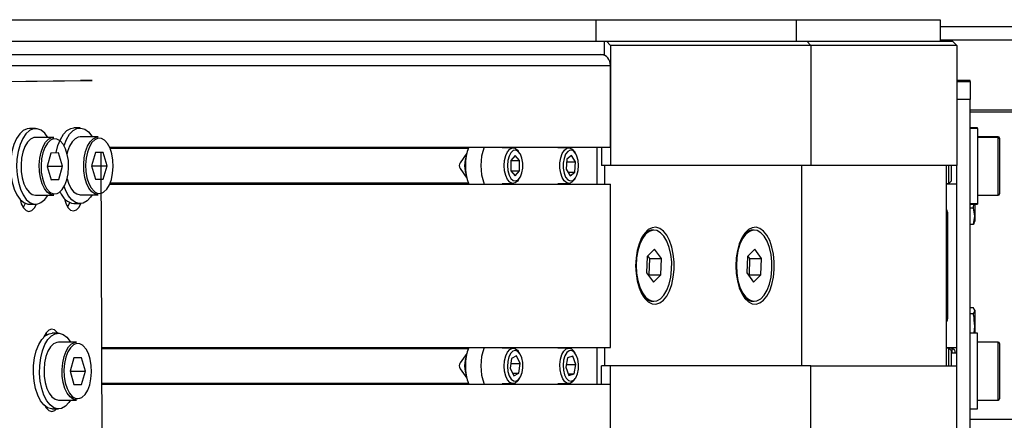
# Model space of a CAD drawing. Header units: millimetres. Extents: x 0 to 420, y 0 to 297.
# Tile 13 of 15: x 271.01 to 282.06, y 236.98 to 241.48. Entities that reach past the tile are written whole.
import ezdxf

# ---------------------------------------------------------------- set-up
doc = ezdxf.new("R2010")
doc.units = ezdxf.units.MM

msp = doc.modelspace()

# ---------------------------------------------------------------- linework, layer by layer
at = {"color": 7, "linetype": 'Continuous', "lineweight": 25}
for p, q in [((264.64986, 241.48329), (277.47486, 241.48329)), ((277.47486, 241.48329), (277.47486, 241.24329)), ((277.47486, 241.48329), (279.72486, 241.48329)), ((279.72486, 241.48329), (279.72486, 241.24329)), ((279.72486, 241.48329), (281.34093, 241.48329)), ((281.34093, 241.48329), (281.34093, 241.24329)), ((283.90793, 241.40363), (281.34093, 241.40363)), ((264.76894, 241.24329), (277.57229, 241.24329)), ((277.57229, 241.09329), (277.57229, 241.24329)), ((277.57229, 241.24329), (277.59394, 241.24329)), ((277.63724, 241.19329), (277.59394, 241.24329)), ((277.59394, 241.24329), (279.84394, 241.24329)), ((279.88724, 241.19329), (279.84394, 241.24329)), ((279.84394, 241.24329), (281.47843, 241.24329)), ((283.90793, 241.25123), (281.34093, 241.25123)), ((281.52843, 241.19329), (281.47843, 241.24329)), ((277.63724, 241.19329), (277.63724, 239.84329)), ((279.88724, 241.19329), (277.63724, 241.19329)), ((279.88724, 241.19329), (279.88724, 239.84329)), ((281.52843, 241.19329), (279.88724, 241.19329)), ((281.52843, 241.19329), (281.52843, 239.84329)), ((264.81224, 241.09329), (277.57229, 241.09329)), ((264.81224, 240.96829), (277.63724, 240.96829)), ((277.63724, 240.05079), (277.63724, 240.96829)), ((270.76225, 240.78761), (271.68723, 240.79901)), ((270.89215, 240.78761), (271.81713, 240.79901)), ((271.81713, 240.79901), (271.68723, 240.79901)), ((281.67843, 240.79901), (281.52843, 240.79901)), ((281.67843, 240.78761), (281.67843, 240.79901)), ((281.52843, 240.78761), (281.67843, 240.78761)), ((281.67843, 240.78761), (281.67843, 240.58638)), ((281.67843, 240.58638), (281.52843, 240.58638)), ((281.67843, 235.47361), (281.67843, 240.58638)), ((281.67843, 240.46829), (282.25343, 240.46829)), ((282.25343, 240.44329), (281.67843, 240.44329)), ((271.18312, 240.26005), (271.11384, 240.26005)), ((271.68311, 240.26622), (271.61383, 240.26622)), ((281.75843, 240.26622), (281.67843, 240.26622)), ((281.75843, 240.26005), (281.67843, 240.26005)), ((281.75843, 240.26005), (281.75843, 240.26622)), ((281.75843, 240.26005), (281.75843, 239.41005)), ((271.38664, 240.16005), (271.18312, 240.16005)), ((271.38664, 240.16005), (271.18312, 240.16005)), ((271.88663, 240.16622), (271.68311, 240.16622)), ((271.88663, 240.16622), (271.68311, 240.16622)), ((281.99343, 240.16622), (281.75843, 240.16622)), ((281.99343, 240.16005), (281.75843, 240.16005)), ((281.99343, 240.16005), (281.99343, 240.16622)), ((281.99343, 239.99581), (281.99343, 240.16005)), ((282.00843, 240.15122), (282.00843, 240.14505)), ((282.00843, 240.14505), (282.00843, 239.98839)), ((272.01383, 240.05079), (277.63724, 240.05079)), ((272.01927, 240.03829), (276.04302, 240.03829)), ((276.54535, 240.04329), (276.42122, 240.04329)), ((277.17035, 240.04329), (277.04622, 240.04329)), ((277.48854, 239.63579), (277.48854, 240.05079)), ((277.53765, 240.05079), (277.53765, 239.84329)), ((271.35587, 239.98452), (271.31303, 239.83398)), ((271.35587, 239.98452), (271.31303, 239.83398)), ((271.44247, 239.98558), (271.35587, 239.98452)), ((271.44247, 239.98558), (271.35587, 239.98452)), ((271.48623, 239.83612), (271.44247, 239.98558)), ((271.48623, 239.83612), (271.44247, 239.98558)), ((271.54189, 240.00198), (271.5364, 239.98093)), ((271.54189, 240.00198), (271.5364, 239.98093)), ((271.85586, 239.99068), (271.81302, 239.84015)), ((271.85586, 239.99068), (271.81302, 239.84015)), ((271.94246, 239.99175), (271.85586, 239.99068)), ((271.94246, 239.99175), (271.85586, 239.99068)), ((271.93351, 235.48748), (271.91963, 239.99147)), ((271.98622, 239.84228), (271.94246, 239.99175)), ((271.98622, 239.84228), (271.94246, 239.99175)), ((276.02626, 239.98283), (275.95068, 239.87595)), ((276.56845, 239.95876), (276.51845, 239.90103)), ((276.61845, 239.90103), (276.56845, 239.95876)), ((276.61849, 239.98482), (276.60309, 240.00659)), ((277.14866, 239.91615), (277.1395, 239.80214)), ((277.2026, 239.9573), (277.14866, 239.91615)), ((277.24739, 239.88444), (277.2026, 239.9573)), ((277.24349, 239.98482), (277.22809, 240.00659)), ((281.99343, 239.51005), (281.99343, 239.99581)), ((282.00843, 239.98839), (282.00843, 239.52505)), ((271.31303, 239.83398), (271.35679, 239.68452)), ((271.31303, 239.83398), (271.35679, 239.68452)), ((271.31364, 239.83612), (271.48623, 239.83612)), ((271.31364, 239.83612), (271.48623, 239.83612)), ((271.44339, 239.68559), (271.48623, 239.83612)), ((271.44339, 239.68559), (271.48623, 239.83612)), ((271.81302, 239.84015), (271.85678, 239.69069)), ((271.81302, 239.84015), (271.85678, 239.69069)), ((271.81363, 239.84228), (271.98622, 239.84228)), ((271.81363, 239.84228), (271.98622, 239.84228)), ((271.94338, 239.69175), (271.98622, 239.84228)), ((271.94338, 239.69175), (271.98622, 239.84228)), ((275.95068, 239.81063), (276.02626, 239.70375)), ((276.51845, 239.90103), (276.51845, 239.78556)), ((276.51845, 239.90103), (276.61845, 239.90103)), ((276.61845, 239.78556), (276.61845, 239.90103)), ((277.1395, 239.80214), (277.18429, 239.72928)), ((277.14611, 239.88444), (277.24739, 239.88444)), ((277.23824, 239.77043), (277.24739, 239.88444)), ((277.63724, 239.84329), (277.53765, 239.84329)), ((277.57515, 239.63579), (277.57515, 239.84329)), ((279.88724, 239.84329), (277.63724, 239.84329)), ((279.78765, 237.59329), (279.78765, 239.84329)), ((281.52843, 239.84329), (279.88724, 239.84329)), ((281.41343, 237.59329), (281.41343, 239.84329)), ((281.43676, 239.64329), (281.43676, 239.84329)), ((281.46343, 239.84329), (281.46343, 239.66996)), ((281.52843, 239.63579), (281.52843, 239.84329)), ((271.85647, 239.69175), (271.94338, 239.69175)), ((271.85647, 239.69175), (271.94338, 239.69175)), ((271.85678, 239.69069), (271.94338, 239.69175)), ((271.85678, 239.69069), (271.94338, 239.69175)), ((276.51845, 239.78556), (276.56845, 239.72782)), ((276.51845, 239.78556), (276.61845, 239.78556)), ((276.56845, 239.72782), (276.61845, 239.78556)), ((276.60309, 239.67999), (276.61849, 239.70177)), ((277.159, 239.77043), (277.23824, 239.77043)), ((277.18429, 239.72928), (277.23824, 239.77043)), ((277.22809, 239.67999), (277.24349, 239.70177)), ((271.35648, 239.68559), (271.44339, 239.68559)), ((271.35648, 239.68559), (271.44339, 239.68559)), ((271.35679, 239.68452), (271.44339, 239.68559)), ((271.35679, 239.68452), (271.44339, 239.68559)), ((272.0157, 239.63579), (277.63724, 239.63579)), ((272.02095, 239.64829), (276.04302, 239.64829)), ((276.42122, 239.64329), (276.54535, 239.64329)), ((277.04622, 239.64329), (277.17035, 239.64329)), ((277.63724, 237.80079), (277.63724, 239.63579)), ((281.41343, 239.64329), (281.43676, 239.64329)), ((281.52843, 239.63579), (281.41343, 239.63579)), ((281.43676, 239.64329), (281.46343, 239.66996)), ((281.52843, 237.80079), (281.52843, 239.63579)), ((271.18312, 239.51005), (271.38664, 239.51005)), ((271.18312, 239.51005), (271.38664, 239.51005)), ((271.68311, 239.51622), (271.88663, 239.51622)), ((271.68311, 239.51622), (271.88663, 239.51622)), ((281.75843, 239.51005), (281.99343, 239.51005)), ((271.11384, 239.41005), (271.18312, 239.41005)), ((271.61383, 239.41622), (271.68311, 239.41622)), ((281.67843, 239.41622), (281.75843, 239.41622)), ((281.67843, 239.41005), (281.75843, 239.41005)), ((281.71435, 239.36572), (281.67843, 239.36572)), ((281.71435, 239.36572), (281.71934, 239.41622)), ((281.72843, 239.27452), (281.71435, 239.36572)), ((281.72843, 239.41005), (281.72843, 239.27452)), ((281.42843, 238.13829), (281.42843, 239.29829)), ((281.71435, 239.18332), (281.72843, 239.27452)), ((281.72843, 239.27452), (281.72843, 239.21829)), ((281.71435, 239.18332), (281.67843, 239.18332)), ((281.72208, 239.20084), (281.72843, 239.21829)), ((278.12682, 239.11829), (278.1095, 239.11829)), ((279.25182, 239.11829), (279.2345, 239.11829)), ((278.05049, 238.82235), (278.0436, 238.63811)), ((278.13371, 238.90253), (278.05049, 238.82235)), ((278.08014, 238.79848), (278.0576, 238.8292)), ((278.21004, 238.79848), (278.13371, 238.90253)), ((279.17549, 238.82235), (279.1686, 238.63811)), ((279.25871, 238.90253), (279.17549, 238.82235)), ((279.20514, 238.79848), (279.1826, 238.8292)), ((279.33504, 238.79848), (279.25871, 238.90253)), ((278.07325, 238.61424), (278.08014, 238.79848)), ((278.08014, 238.79848), (278.21004, 238.79848)), ((278.20315, 238.61424), (278.21004, 238.79848)), ((279.19825, 238.61424), (279.20514, 238.79848)), ((279.20514, 238.79848), (279.33504, 238.79848)), ((279.32815, 238.61424), (279.33504, 238.79848)), ((278.0436, 238.63811), (278.11993, 238.53405)), ((278.06614, 238.60739), (278.07325, 238.61424)), ((278.07325, 238.61424), (278.20315, 238.61424)), ((278.11993, 238.53405), (278.20315, 238.61424)), ((279.1686, 238.63811), (279.24493, 238.53405)), ((279.19114, 238.60739), (279.19825, 238.61424)), ((279.19825, 238.61424), (279.32815, 238.61424)), ((279.24493, 238.53405), (279.32815, 238.61424)), ((278.1095, 238.31829), (278.12682, 238.31829)), ((279.2345, 238.31829), (279.25182, 238.31829)), ((281.71435, 238.24503), (281.67843, 238.24503)), ((281.71435, 238.17782), (281.67843, 238.17782)), ((281.72843, 238.21142), (281.71435, 238.24503)), ((281.71435, 238.17782), (281.72843, 238.21142)), ((281.72843, 238.21829), (281.72548, 238.2264)), ((281.72843, 238.21829), (281.72843, 238.21142)), ((281.72843, 238.21142), (281.72843, 238.03945)), ((281.72176, 237.9591), (281.72843, 238.03945)), ((281.72843, 238.03945), (281.72843, 237.9591)), ((271.29894, 237.96154), (271.31022, 237.94139)), ((271.44022, 237.9591), (271.37094, 237.9591)), ((271.44022, 237.9591), (271.37094, 237.9591)), ((281.75843, 237.9591), (281.67843, 237.9591)), ((281.75843, 237.41967), (281.75843, 237.9591)), ((271.64374, 237.8591), (271.44022, 237.8591)), ((271.64374, 237.8591), (271.44022, 237.8591)), ((281.99343, 237.8591), (281.75843, 237.8591)), ((281.99343, 237.6966), (281.99343, 237.8591)), ((282.00843, 237.8441), (282.00843, 237.6891)), ((271.92638, 237.80079), (277.63724, 237.80079)), ((271.92642, 237.78829), (276.04302, 237.78829)), ((276.02626, 237.73283), (275.95068, 237.62595)), ((276.54535, 237.79329), (276.42122, 237.79329)), ((276.58479, 237.70404), (276.52866, 237.67697)), ((276.62457, 237.62037), (276.58479, 237.70404)), ((276.61849, 237.73482), (276.60309, 237.75659)), ((277.17035, 237.79329), (277.04622, 237.79329)), ((277.21488, 237.70051), (277.15773, 237.68402)), ((277.25059, 237.60979), (277.21488, 237.70051)), ((277.24349, 237.73482), (277.22809, 237.75659)), ((277.48854, 237.38579), (277.48854, 237.80079)), ((277.57515, 237.59329), (277.57515, 237.80079)), ((281.41343, 237.80079), (281.52843, 237.80079)), ((281.43676, 237.79329), (281.41343, 237.79329)), ((281.42843, 237.80079), (281.42843, 237.79329)), ((281.46343, 237.76663), (281.43676, 237.79329)), ((281.47676, 237.79329), (281.43676, 237.79329)), ((281.43676, 237.71123), (281.43676, 237.79329)), ((281.43676, 237.59329), (281.43676, 237.71123)), ((281.46343, 237.76663), (281.46343, 237.69551)), ((281.52843, 237.7341), (281.46343, 237.7341)), ((281.50343, 237.76663), (281.47676, 237.79329)), ((281.47676, 237.7341), (281.47676, 237.79329)), ((281.50343, 237.76663), (281.50343, 237.7341)), ((281.52843, 237.59329), (281.52843, 237.80079)), ((271.61343, 237.6841), (271.57012, 237.5341)), ((271.61343, 237.6841), (271.57012, 237.5341)), ((271.70003, 237.6841), (271.61343, 237.6841)), ((271.70003, 237.6841), (271.61343, 237.6841)), ((271.74333, 237.5341), (271.70003, 237.6841)), ((271.74333, 237.5341), (271.70003, 237.6841)), ((276.52866, 237.67697), (276.51232, 237.56622)), ((276.52031, 237.62037), (276.62457, 237.62037)), ((276.60824, 237.50962), (276.62457, 237.62037)), ((277.15773, 237.68402), (277.13631, 237.5768)), ((277.1429, 237.60979), (277.25059, 237.60979)), ((277.22916, 237.50257), (277.25059, 237.60979)), ((277.53765, 237.38579), (277.53765, 237.59329)), ((277.63724, 237.59329), (277.53765, 237.59329)), ((277.63724, 236.24329), (277.63724, 237.59329)), ((279.88724, 237.59329), (277.63724, 237.59329)), ((279.88724, 236.24329), (279.88724, 237.59329)), ((279.88724, 237.59329), (281.52843, 237.59329)), ((281.46343, 237.69551), (281.46343, 237.59329)), ((281.52843, 236.24329), (281.52843, 237.59329)), ((281.99343, 237.2091), (281.99343, 237.6966)), ((282.00843, 237.6891), (282.00843, 237.2241)), ((271.57012, 237.5341), (271.61343, 237.3841)), ((271.57012, 237.5341), (271.74333, 237.5341)), ((271.57012, 237.5341), (271.61343, 237.3841)), ((271.57012, 237.5341), (271.74333, 237.5341)), ((271.70003, 237.3841), (271.74333, 237.5341)), ((271.70003, 237.3841), (271.74333, 237.5341)), ((275.95068, 237.56063), (276.02626, 237.45375)), ((276.51232, 237.56622), (276.55211, 237.48254)), ((276.53924, 237.50962), (276.60824, 237.50962)), ((276.55211, 237.48254), (276.60824, 237.50962)), ((277.13631, 237.5768), (277.17202, 237.48607)), ((277.16553, 237.50257), (277.22916, 237.50257)), ((277.17202, 237.48607), (277.22916, 237.50257)), ((271.61343, 237.3841), (271.70003, 237.3841)), ((271.61343, 237.3841), (271.70003, 237.3841)), ((271.92762, 237.39829), (276.04302, 237.39829)), ((271.92766, 237.38579), (277.63724, 237.38579)), ((276.42122, 237.39329), (276.54535, 237.39329)), ((276.60309, 237.42999), (276.61849, 237.45177)), ((277.04622, 237.39329), (277.17035, 237.39329)), ((277.22809, 237.42999), (277.24349, 237.45177)), ((277.63724, 236.46829), (277.63724, 237.38579)), ((281.75843, 237.1091), (281.75843, 237.41967)), ((271.44022, 237.2091), (271.64374, 237.2091)), ((271.44022, 237.2091), (271.64374, 237.2091)), ((281.75843, 237.2091), (281.99343, 237.2091)), ((271.30394, 237.13078), (271.30048, 237.12521)), ((271.37094, 237.1091), (271.44022, 237.1091)), ((271.37094, 237.1091), (271.44022, 237.1091)), ((281.67843, 237.1091), (281.75843, 237.1091)), ((281.67843, 236.99329), (282.25343, 236.99329))]:
    msp.add_line(p, q, dxfattribs=at)
at = {"color": 7, "linetype": 'Continuous', "lineweight": 25, "flags": 128}
for points in [[(271.11384, 240.26005), (271.08858, 240.25704), (271.04526, 240.23731), (271.00494, 240.2), (270.96938, 240.14674), (270.94014, 240.07986), (270.91848, 240.00228), (270.90537, 239.91739), (270.90136, 239.82891), (270.90665, 239.74069), (270.92098, 239.65659), (270.94375, 239.5803), (270.97395, 239.51514), (271.01026, 239.46396), (271.05111, 239.429), (271.09469, 239.41178), (271.11384, 239.41005)], [(271.32006, 240.16005), (271.2867, 240.20615), (271.24586, 240.24111), (271.20228, 240.25832), (271.15786, 240.25704), (271.11454, 240.23731), (271.07422, 240.2), (271.03867, 240.14674), (271.00942, 240.07986), (270.98777, 240.00228), (270.97465, 239.91739), (270.97065, 239.82891), (270.97593, 239.74069), (270.99027, 239.65659), (271.01303, 239.5803), (271.04323, 239.51514), (271.07955, 239.46396), (271.12039, 239.429), (271.16397, 239.41178), (271.20839, 239.41307), (271.20839, 239.41307)], [(271.4139, 239.98523), (271.41464, 239.98922), (271.43437, 240.06882), (271.46196, 240.13847), (271.49618, 240.19513), (271.53554, 240.23632), (271.57832, 240.26024), (271.61383, 240.26622)], [(271.50286, 240.0663), (271.50366, 240.06882), (271.53124, 240.13847), (271.56546, 240.19513), (271.60482, 240.23632), (271.6476, 240.26024), (271.69194, 240.26585), (271.73589, 240.2529), (271.77753, 240.22196), (271.81505, 240.17438), (271.82005, 240.16622)], [(271.18312, 240.16005), (271.16326, 240.15762), (271.12661, 240.13976), (271.09299, 240.10548), (271.06424, 240.05662), (271.0419, 239.99581)], [(271.18312, 240.16005), (271.16326, 240.15762), (271.12661, 240.13976), (271.09299, 240.10548), (271.06424, 240.05662), (271.0419, 239.99581)], [(271.24541, 239.99581), (271.26776, 240.05662), (271.29651, 240.10548), (271.33012, 240.13976), (271.36678, 240.15762), (271.38664, 240.16005)], [(271.24541, 239.99581), (271.26776, 240.05662), (271.29651, 240.10548), (271.33012, 240.13976), (271.36678, 240.15762), (271.38664, 240.16005)], [(271.45886, 240.12152), (271.42355, 240.14134), (271.38621, 240.14389), (271.34964, 240.12849), (271.31598, 240.09603), (271.28718, 240.04841), (271.26492, 239.98839)], [(271.45886, 240.12152), (271.42355, 240.14134), (271.38621, 240.14389), (271.34964, 240.12849), (271.31598, 240.09603), (271.28718, 240.04841), (271.26492, 239.98839)], [(271.68311, 240.16622), (271.66326, 240.16378), (271.6266, 240.14593), (271.59298, 240.11164), (271.56423, 240.06278), (271.54189, 240.00198)], [(271.68311, 240.16622), (271.66326, 240.16378), (271.6266, 240.14593), (271.59298, 240.11164), (271.56423, 240.06278), (271.54189, 240.00198)], [(271.7454, 240.00198), (271.76775, 240.06278), (271.7965, 240.11164), (271.83011, 240.14593), (271.86677, 240.16378), (271.88663, 240.16622)], [(271.7454, 240.00198), (271.76775, 240.06278), (271.7965, 240.11164), (271.83011, 240.14593), (271.86677, 240.16378), (271.88663, 240.16622)], [(271.95886, 240.12769), (271.92354, 240.1475), (271.8862, 240.15005), (271.84963, 240.13465), (271.81597, 240.1022), (271.78718, 240.05458), (271.76491, 239.99456)], [(271.95886, 240.12769), (271.92354, 240.1475), (271.8862, 240.15005), (271.84963, 240.13465), (271.81597, 240.1022), (271.78718, 240.05458), (271.76491, 239.99456)], [(271.44723, 239.54003), (271.44962, 239.54162), (271.48328, 239.57407), (271.51208, 239.62169), (271.53434, 239.68171), (271.54877, 239.75064), (271.55454, 239.82448), (271.5513, 239.89893), (271.53925, 239.96967), (271.51909, 240.03259), (271.49198, 240.08402), (271.45951, 240.12099), (271.45886, 240.12152)], [(271.44723, 239.54003), (271.44962, 239.54162), (271.48328, 239.57407), (271.51208, 239.62169), (271.53434, 239.68171), (271.54877, 239.75064), (271.55454, 239.82448), (271.5513, 239.89893), (271.53925, 239.96967), (271.51909, 240.03259), (271.49198, 240.08402), (271.45951, 240.12099), (271.45886, 240.12152)], [(271.94722, 239.54619), (271.94961, 239.54778), (271.98327, 239.58023), (272.01207, 239.62785), (272.03433, 239.68787), (272.04876, 239.75681), (272.05453, 239.83064), (272.05129, 239.90509), (272.03924, 239.97583), (272.01908, 240.03875), (271.99197, 240.09019), (271.9595, 240.12715), (271.95886, 240.12769)], [(271.94722, 239.54619), (271.94961, 239.54778), (271.98327, 239.58023), (272.01207, 239.62785), (272.03433, 239.68787), (272.04876, 239.75681), (272.05453, 239.83064), (272.05129, 239.90509), (272.03924, 239.97583), (272.01908, 240.03875), (271.99197, 240.09019), (271.9595, 240.12715), (271.95886, 240.12769)], [(276.44535, 239.84329), (276.4498, 239.90224), (276.46273, 239.95596), (276.48301, 239.99966), (276.50882, 240.02947), (276.53788, 240.04273), (276.56761, 240.03828), (276.59535, 240.0165), (276.60309, 240.00659)], [(277.07162, 239.875), (277.08068, 239.9318), (277.09771, 239.98073), (277.12119, 240.01745), (277.14904, 240.0387), (277.17879, 240.04258), (277.20778, 240.02876), (277.22809, 240.00659)], [(271.0419, 239.99581), (271.02717, 239.92634), (271.02084, 239.85195), (271.02327, 239.77664), (271.03431, 239.70449), (271.05338, 239.63937), (271.07944, 239.5848), (271.11109, 239.54373), (271.14662, 239.51836), (271.18312, 239.51005)], [(271.0419, 239.99581), (271.02717, 239.92634), (271.02084, 239.85195), (271.02327, 239.77664), (271.03431, 239.70449), (271.05338, 239.63937), (271.07944, 239.5848), (271.11109, 239.54373), (271.14662, 239.51836), (271.18312, 239.51005)], [(271.38664, 239.51005), (271.35014, 239.51836), (271.31461, 239.54373), (271.28296, 239.5848), (271.2569, 239.63937), (271.23783, 239.70449), (271.22679, 239.77664), (271.22436, 239.85195), (271.23068, 239.92634), (271.24541, 239.99581)], [(271.38664, 239.51005), (271.35014, 239.51836), (271.31461, 239.54373), (271.28296, 239.5848), (271.2569, 239.63937), (271.23783, 239.70449), (271.22679, 239.77664), (271.22436, 239.85195), (271.23068, 239.92634), (271.24541, 239.99581)], [(271.26492, 239.98839), (271.25049, 239.91946), (271.24472, 239.84563), (271.24796, 239.77117), (271.26001, 239.70043), (271.28017, 239.63752), (271.30728, 239.58608), (271.33976, 239.54912), (271.35412, 239.53872)], [(271.26492, 239.98839), (271.25049, 239.91946), (271.24472, 239.84563), (271.24796, 239.77117), (271.26001, 239.70043), (271.28017, 239.63752), (271.30728, 239.58608), (271.33976, 239.54912), (271.35412, 239.53872)], [(271.88663, 239.51622), (271.85013, 239.52452), (271.8146, 239.54989), (271.78295, 239.59097), (271.75689, 239.64554), (271.73782, 239.71065), (271.72678, 239.78281), (271.72435, 239.85811), (271.73067, 239.93251), (271.7454, 240.00198)], [(271.88663, 239.51622), (271.85013, 239.52452), (271.8146, 239.54989), (271.78295, 239.59097), (271.75689, 239.64554), (271.73782, 239.71065), (271.72678, 239.78281), (271.72435, 239.85811), (271.73067, 239.93251), (271.7454, 240.00198)], [(271.76491, 239.99456), (271.75048, 239.92563), (271.74471, 239.85179), (271.74795, 239.77734), (271.76, 239.7066), (271.78016, 239.64368), (271.80727, 239.59225), (271.83975, 239.55528), (271.85411, 239.54488)], [(271.76491, 239.99456), (271.75048, 239.92563), (271.74471, 239.85179), (271.74795, 239.77734), (271.76, 239.7066), (271.78016, 239.64368), (271.80727, 239.59225), (271.83975, 239.55528), (271.85411, 239.54488)], [(276.48178, 239.84329), (276.48648, 239.78701), (276.50006, 239.73683), (276.52105, 239.69818), (276.54717, 239.67526), (276.57561, 239.67055), (276.60326, 239.68456), (276.62715, 239.71577), (276.64467, 239.76079), (276.65393, 239.81476), (276.65393, 239.87182), (276.64467, 239.92579), (276.62715, 239.97082), (276.60326, 240.00203), (276.57561, 240.01603), (276.54717, 240.01132), (276.52105, 239.9884), (276.50006, 239.94976), (276.48648, 239.89957), (276.48178, 239.84329)], [(277.10788, 239.87077), (277.10805, 239.81372), (277.11748, 239.75986), (277.13514, 239.71505), (277.15912, 239.68414), (277.18682, 239.67047), (277.21524, 239.67553), (277.24129, 239.69877), (277.26217, 239.73767), (277.27559, 239.78802), (277.28011, 239.84435), (277.27525, 239.90058), (277.26151, 239.95059), (277.24041, 239.98898), (277.21421, 240.01158), (277.18576, 240.01594), (277.15815, 240.0016), (277.13436, 239.9701), (277.11698, 239.92486), (277.10788, 239.87077)], [(276.60309, 239.67999), (276.59535, 239.67009), (276.56761, 239.64831), (276.53788, 239.64385), (276.50882, 239.65712), (276.48301, 239.68693), (276.46273, 239.73063), (276.4498, 239.78434), (276.44535, 239.84329)], [(277.22809, 239.67999), (277.20599, 239.65642), (277.17687, 239.64372), (277.14716, 239.64874), (277.11952, 239.67106), (277.0964, 239.70868), (277.07984, 239.75825), (277.07133, 239.81539), (277.07162, 239.875)], [(271.53795, 239.69516), (271.55337, 239.64554), (271.57943, 239.59097), (271.61108, 239.54989), (271.64662, 239.52452), (271.68311, 239.51622)], [(271.53795, 239.69516), (271.55337, 239.64554), (271.57943, 239.59097), (271.61108, 239.54989), (271.64662, 239.52452), (271.68311, 239.51622)], [(271.82005, 239.51622), (271.80077, 239.48731), (271.76141, 239.44611), (271.71863, 239.42219), (271.67429, 239.41658), (271.63034, 239.42953), (271.5887, 239.46047), (271.55118, 239.50806), (271.51943, 239.5702), (271.50535, 239.60835)], [(271.50907, 239.47145), (271.52292, 239.42045), (271.54657, 239.37373), (271.57628, 239.34392), (271.60915, 239.33392), (271.64195, 239.34473), (271.67147, 239.37527), (271.69263, 239.41664)], [(271.00908, 239.46529), (271.02293, 239.41429), (271.04658, 239.36757), (271.07629, 239.33775), (271.10916, 239.32776), (271.14196, 239.33856), (271.17148, 239.36911), (271.19264, 239.41048)], [(271.06646, 239.42075), (271.06494, 239.41641), (271.04355, 239.37208)], [(271.56645, 239.42692), (271.56493, 239.42257), (271.54354, 239.37825)], [(277.9214, 238.71829), (277.92582, 238.63123), (277.93892, 238.54773), (277.96016, 238.47122), (277.98866, 238.40482), (278.02326, 238.35125), (278.06254, 238.31271), (278.1049, 238.29078), (278.1486, 238.28635), (278.19185, 238.2996), (278.23288, 238.32999), (278.27001, 238.37628), (278.30173, 238.43657), (278.32672, 238.5084), (278.34398, 238.58882), (278.35279, 238.67454), (278.35279, 238.76205), (278.34398, 238.84777), (278.32672, 238.92819), (278.30173, 239.00001), (278.27001, 239.0603), (278.23288, 239.10659), (278.19185, 239.13699), (278.1486, 239.15024), (278.1049, 239.1458), (278.06254, 239.12387), (278.02326, 239.08533), (277.98866, 239.03177), (277.96016, 238.96537), (277.93892, 238.88885), (277.92582, 238.80535), (277.9214, 238.71829)], [(279.0464, 238.71829), (279.05082, 238.63123), (279.06392, 238.54773), (279.08516, 238.47122), (279.11366, 238.40482), (279.14826, 238.35125), (279.18754, 238.31271), (279.2299, 238.29078), (279.2736, 238.28635), (279.31685, 238.2996), (279.35788, 238.32999), (279.39501, 238.37628), (279.42673, 238.43657), (279.45172, 238.5084), (279.46898, 238.58882), (279.47779, 238.67454), (279.47779, 238.76205), (279.46898, 238.84777), (279.45172, 238.92819), (279.42673, 239.00001), (279.39501, 239.0603), (279.35788, 239.10659), (279.31685, 239.13699), (279.2736, 239.15024), (279.2299, 239.1458), (279.18754, 239.12387), (279.14826, 239.08533), (279.11366, 239.03177), (279.08516, 238.96537), (279.06392, 238.88885), (279.05082, 238.80535), (279.0464, 238.71829)], [(278.23946, 239.04882), (278.2013, 239.08952), (278.15966, 239.11286), (278.11648, 239.11776), (278.07379, 239.10397), (278.03357, 239.07215), (277.99772, 239.02379), (277.9679, 238.96114), (277.94551, 238.88713), (277.9316, 238.80523), (277.92682, 238.71927), (277.93139, 238.63326), (277.9451, 238.55122), (277.96731, 238.477), (277.99697, 238.41406), (278.03271, 238.36535), (278.07285, 238.33313), (278.11551, 238.31893), (278.1587, 238.32341), (278.2004, 238.34634), (278.23866, 238.38667), (278.27169, 238.44251), (278.29794, 238.51124), (278.3162, 238.58965), (278.3256, 238.67408), (278.3257, 238.76057), (278.31651, 238.84509), (278.29844, 238.92368), (278.27236, 238.99266), (278.23946, 239.04882)], [(279.36446, 239.04882), (279.3263, 239.08952), (279.28466, 239.11286), (279.24148, 239.11776), (279.19879, 239.10397), (279.15857, 239.07215), (279.12272, 239.02379), (279.0929, 238.96114), (279.07051, 238.88713), (279.0566, 238.80523), (279.05182, 238.71927), (279.05639, 238.63326), (279.0701, 238.55122), (279.09231, 238.477), (279.12197, 238.41406), (279.15771, 238.36535), (279.19785, 238.33313), (279.24051, 238.31893), (279.2837, 238.32341), (279.3254, 238.34634), (279.36366, 238.38667), (279.39669, 238.44251), (279.42294, 238.51124), (279.4412, 238.58965), (279.4506, 238.67408), (279.4507, 238.76057), (279.44151, 238.84509), (279.42344, 238.92368), (279.39736, 238.99266), (279.36446, 239.04882)], [(271.16629, 237.41967), (271.15886, 237.50727), (271.16071, 237.59605), (271.17174, 237.68211), (271.19148, 237.76171), (271.21906, 237.83136), (271.25328, 237.88801), (271.29264, 237.92921), (271.33543, 237.95313), (271.37094, 237.9591)], [(271.16629, 237.41967), (271.15886, 237.50727), (271.16071, 237.59605), (271.17174, 237.68211), (271.19148, 237.76171), (271.21906, 237.83136), (271.25328, 237.88801), (271.29264, 237.92921), (271.33543, 237.95313), (271.37094, 237.9591)], [(271.23557, 237.41967), (271.22814, 237.50727), (271.22999, 237.59605), (271.24102, 237.68211), (271.26076, 237.76171), (271.28834, 237.83136), (271.32256, 237.88801), (271.36193, 237.92921), (271.40471, 237.95313), (271.44905, 237.95874), (271.493, 237.94579), (271.53464, 237.91485), (271.57216, 237.86726), (271.57715, 237.8591)], [(271.23557, 237.41967), (271.22814, 237.50727), (271.22999, 237.59605), (271.24102, 237.68211), (271.26076, 237.76171), (271.28834, 237.83136), (271.32256, 237.88801), (271.36193, 237.92921), (271.40471, 237.95313), (271.44905, 237.95874), (271.493, 237.94579), (271.53464, 237.91485), (271.57216, 237.86726), (271.57715, 237.8591)], [(271.43039, 237.9591), (271.42581, 237.96605), (271.3961, 237.99587), (271.36323, 238.00586), (271.33043, 237.99506), (271.30091, 237.96451), (271.27755, 237.91721), (271.27681, 237.91514)], [(271.44022, 237.8591), (271.42136, 237.85691), (271.38464, 237.8395), (271.35093, 237.80564), (271.32202, 237.75713), (271.29949, 237.6966)], [(271.44022, 237.8591), (271.42136, 237.85691), (271.38464, 237.8395), (271.35093, 237.80564), (271.32202, 237.75713), (271.29949, 237.6966)], [(271.50301, 237.6966), (271.52554, 237.75713), (271.55444, 237.80564), (271.58816, 237.8395), (271.62487, 237.85691), (271.64374, 237.8591)], [(271.50301, 237.6966), (271.52554, 237.75713), (271.55444, 237.80564), (271.58816, 237.8395), (271.62487, 237.85691), (271.64374, 237.8591)], [(271.71652, 237.82011), (271.68159, 237.84009), (271.64425, 237.8431), (271.60764, 237.82815), (271.57388, 237.79611), (271.54494, 237.74885), (271.52249, 237.6891)], [(271.71652, 237.82011), (271.68159, 237.84009), (271.64425, 237.8431), (271.60764, 237.82815), (271.57388, 237.79611), (271.54494, 237.74885), (271.52249, 237.6891)], [(271.70362, 237.23863), (271.70581, 237.24006), (271.73957, 237.2721), (271.76851, 237.31936), (271.79096, 237.3791), (271.80561, 237.44786), (271.8116, 237.52162), (271.80859, 237.59611), (271.79676, 237.667), (271.77679, 237.73016), (271.74984, 237.78193), (271.71748, 237.8193), (271.71652, 237.82011)], [(271.70362, 237.23863), (271.70581, 237.24006), (271.73957, 237.2721), (271.76851, 237.31936), (271.79096, 237.3791), (271.80561, 237.44786), (271.8116, 237.52162), (271.80859, 237.59611), (271.79676, 237.667), (271.77679, 237.73016), (271.74984, 237.78193), (271.71748, 237.8193), (271.71652, 237.82011)], [(276.44944, 237.64989), (276.46204, 237.70392), (276.48205, 237.74811), (276.50768, 237.77855), (276.53666, 237.79253), (276.56641, 237.78881), (276.59429, 237.76771), (276.60309, 237.75659)], [(276.48532, 237.64234), (276.48186, 237.5857), (276.48779, 237.52989), (276.50245, 237.48094), (276.52427, 237.44417), (276.55087, 237.42356), (276.57938, 237.42134), (276.6067, 237.43776), (276.62988, 237.47103), (276.6464, 237.51755), (276.65448, 237.57227), (276.65323, 237.62928), (276.64279, 237.68238), (276.6243, 237.72583), (276.59975, 237.75492), (276.57182, 237.76649), (276.54352, 237.7593), (276.51792, 237.73411), (276.49779, 237.69367), (276.48532, 237.64234)], [(277.0775, 237.66752), (277.09256, 237.71897), (277.11454, 237.75924), (277.14148, 237.78477), (277.17098, 237.79329), (277.20043, 237.78403), (277.2272, 237.75783), (277.22809, 237.75659)], [(277.11297, 237.65763), (277.10689, 237.60188), (277.11018, 237.5452), (277.1225, 237.49374), (277.14251, 237.45306), (277.16804, 237.42758), (277.19632, 237.42005), (277.22429, 237.4313), (277.24892, 237.46011), (277.26753, 237.50334), (277.27812, 237.55633), (277.27953, 237.61332), (277.27162, 237.66814), (277.25523, 237.71485), (277.23215, 237.74838), (277.20487, 237.76511), (277.17636, 237.76322), (277.1497, 237.74292), (277.12778, 237.7064), (277.11297, 237.65763)], [(271.29949, 237.6966), (271.28455, 237.62731), (271.278, 237.553), (271.28019, 237.47767), (271.29101, 237.40538), (271.30988, 237.34003), (271.33577, 237.28514), (271.36729, 237.24367), (271.40275, 237.21786), (271.44022, 237.2091)], [(271.29949, 237.6966), (271.28455, 237.62731), (271.278, 237.553), (271.28019, 237.47767), (271.29101, 237.40538), (271.30988, 237.34003), (271.33577, 237.28514), (271.36729, 237.24367), (271.40275, 237.21786), (271.44022, 237.2091)], [(271.64374, 237.2091), (271.60626, 237.21786), (271.57081, 237.24367), (271.53928, 237.28514), (271.51339, 237.34003), (271.49453, 237.40538), (271.48371, 237.47767), (271.48151, 237.553), (271.48806, 237.62731), (271.50301, 237.6966)], [(271.64374, 237.2091), (271.60626, 237.21786), (271.57081, 237.24367), (271.53928, 237.28514), (271.51339, 237.34003), (271.49453, 237.40538), (271.48371, 237.47767), (271.48151, 237.553), (271.48806, 237.62731), (271.50301, 237.6966)], [(271.52249, 237.6891), (271.50785, 237.62035), (271.50185, 237.54659), (271.50486, 237.4721), (271.51669, 237.40121), (271.53666, 237.33805), (271.56361, 237.28628), (271.59597, 237.24891), (271.61173, 237.23745)], [(271.52249, 237.6891), (271.50785, 237.62035), (271.50185, 237.54659), (271.50486, 237.4721), (271.51669, 237.40121), (271.53666, 237.33805), (271.56361, 237.28628), (271.59597, 237.24891), (271.61173, 237.23745)], [(276.60309, 237.42999), (276.59642, 237.42133), (276.5688, 237.39887), (276.53911, 237.39368), (276.50997, 237.40623), (276.48397, 237.4354), (276.46343, 237.47861), (276.45017, 237.532), (276.44536, 237.59083), (276.44944, 237.64989)], [(277.22809, 237.42999), (277.21318, 237.41256), (277.18464, 237.39534), (277.15483, 237.39572), (277.1264, 237.41364), (277.10188, 237.44754), (277.08344, 237.49438), (277.07272, 237.55001), (277.07068, 237.60949), (277.0775, 237.66752)], [(271.37094, 237.1091), (271.36211, 237.10947), (271.31816, 237.12242), (271.27652, 237.15336), (271.239, 237.20094), (271.20725, 237.26309), (271.18265, 237.33707), (271.16629, 237.41967)], [(271.37094, 237.1091), (271.36211, 237.10947), (271.31816, 237.12242), (271.27652, 237.15336), (271.239, 237.20094), (271.20725, 237.26309), (271.18265, 237.33707), (271.16629, 237.41967)], [(271.57715, 237.2091), (271.55788, 237.18019), (271.51851, 237.139), (271.47573, 237.11508), (271.43139, 237.10947), (271.38744, 237.12242), (271.3458, 237.15336), (271.30828, 237.20094), (271.27653, 237.26309), (271.25194, 237.33707), (271.23557, 237.41967)], [(271.57715, 237.2091), (271.55788, 237.18019), (271.51851, 237.139), (271.47573, 237.11508), (271.43139, 237.10947), (271.38744, 237.12242), (271.3458, 237.15336), (271.30828, 237.20094), (271.27653, 237.26309), (271.25194, 237.33707), (271.23557, 237.41967)], [(271.29225, 237.13932), (271.30351, 237.12069), (271.33322, 237.09088), (271.36609, 237.08088), (271.39889, 237.09169), (271.41834, 237.1091)]]:
    msp.add_lwpolyline(points, dxfattribs=at)
at = {"color": 7, "linetype": 'Continuous', "lineweight": 25}
for centre, radius, start, end in [((277.51997, 240.9761), 0.11753, 356.188739, 85.59805), ((281.99343, 240.15122), 0.015, 0, 90), ((281.99343, 240.14505), 0.015, 0, 90), ((276.58412, 239.84329), 0.57492, 158.843247, 201.156753), ((276.75732, 239.84329), 0.57492, 158.843247, 201.156753), ((276.35653, 239.84329), 0.3564, 159.214645, 200.785355), ((276.00369, 239.84329), 0.06226, 148.362293, 211.637707), ((271.14547, 239.59828), 0.19561, 288.762599, 333.188744), ((271.39969, 239.60882), 0.08361, 236.967786, 304.647091), ((271.39969, 239.60882), 0.08361, 236.967786, 304.647091), ((271.64399, 239.60658), 0.19274, 198.436346, 260.997397), ((271.89968, 239.61498), 0.08361, 236.967786, 304.647091), ((271.89968, 239.61498), 0.08361, 236.967786, 304.647091), ((281.99343, 239.52505), 0.015, 270, 360), ((281.32843, 239.29829), 0.1, 0, 31.788331), ((278.11951, 238.97802), 0.14063, 94.080624, 145.644487), ((279.24451, 238.97802), 0.14063, 94.080624, 145.644487), ((278.11972, 238.45892), 0.141, 214.429216, 265.845674), ((279.24472, 238.45892), 0.141, 214.429216, 265.845674), ((281.32843, 238.13829), 0.1, 328.211669, 0), ((281.99343, 237.8441), 0.015, 0, 90), ((276.35661, 237.59329), 0.35648, 159.21927, 200.78073), ((276.58412, 237.59329), 0.57492, 158.843247, 201.156753), ((276.75732, 237.59329), 0.57492, 158.843247, 201.156753), ((276.00356, 237.59329), 0.06215, 148.297017, 211.702983), ((271.65678, 237.30775), 0.08349, 237.346688, 304.12773), ((271.65678, 237.30775), 0.08349, 237.346688, 304.12773), ((281.99343, 237.2241), 0.015, 270, 360)]:
    msp.add_arc(centre, radius, start, end, dxfattribs=at)
for points, knots in [([(281.721, 239.20144), (281.72056, 239.19889), (281.7195, 239.1928), (281.71625, 239.1868), (281.71435, 239.18332)], [0, 0, 0, 0, 0.41871052, 1, 1, 1, 1]), ([(281.72843, 238.03945), (281.72598, 238.08339), (281.7234, 238.12979), (281.71481, 238.1754), (281.71435, 238.17782)], [0, 0, 0, 0, 0.9470257, 1, 1, 1, 1])]:
    msp.add_open_spline(points, degree=3, knots=knots, dxfattribs=at)

doc.saveas('drawing.dxf')
